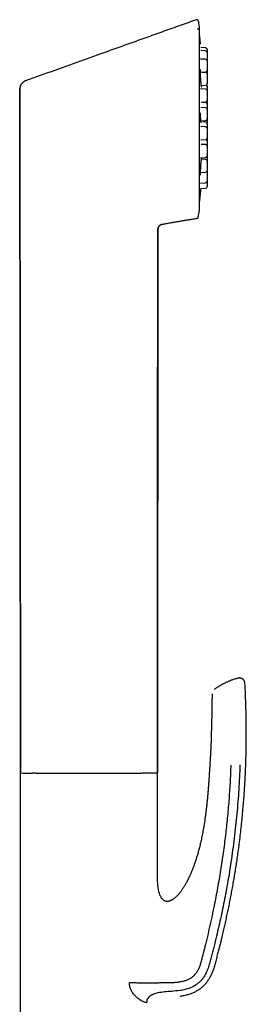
# Model space of a CAD drawing. Header units: millimetres. Extents: x 8 to 916, y 12 to 932.
# Tile 71 of 72: x 674 to 715, y 754 to 932. Entities that reach past the tile are written whole.
import ezdxf

# ---------------------------------------------------------------- set-up
doc = ezdxf.new("R2010")
doc.units = ezdxf.units.MM

msp = doc.modelspace()

# ---------------------------------------------------------------- linework, layer by layer
at = {"color": 7, "linetype": 'Continuous', "lineweight": 30}
for p, q in [((706.26, 932.48), (706.26, 932.46)), ((707.93, 926.86), (707.04, 926.9)), ((707.93, 927.4), (707.07, 927.45)), ((707.93, 925.33), (707.02, 925.37)), ((707.93, 922.95), (707.02, 923)), ((707.36, 922.98), (707.93, 923.01)), ((674.71, 920.96), (674.79, 921.04)), ((675.55, 921.51), (675.54, 921.52)), ((674.31, 920.03), (674.31, 920.08)), ((674.31, 920.03), (674.32, 920.02)), ((674.44, 796.25), (674.31, 920.03)), ((707.93, 919.94), (707.03, 919.99)), ((707.16, 920.59), (707.93, 920.63)), ((707.11, 917.58), (707.93, 917.62)), ((707.93, 917.49), (707.37, 917.52)), ((707.93, 916.56), (707.06, 916.61)), ((707.07, 914.2), (707.93, 914.24)), ((707.93, 913.97), (707.4, 914)), ((707.93, 913.11), (707.09, 913.16)), ((707.04, 910.75), (707.93, 910.8)), ((707.93, 909.91), (707.14, 909.95)), ((707.02, 907.54), (707.93, 907.59)), ((707.93, 907.23), (707.19, 907.26)), ((707.02, 904.86), (707.93, 904.91)), ((707.03, 902.94), (707.93, 902.99)), ((707.06, 901.96), (707.93, 902)), ((706.61, 896.83), (706.61, 896.81)), ((699.31, 894.41), (699.21, 796.25)), ((699.96, 895.47), (699.96, 895.47)), ((709.1, 810.54), (709.08, 808.75)), ((709.1, 810.54), (709.1, 810.54)), ((674.41, 796.25), (674.41, 734.75)), ((699.21, 778.75), (699.21, 796.25)), ((697.24, 754.64), (697.05, 754.73))]:
    msp.add_line(p, q, dxfattribs=at)
at = {"color": 7, "linetype": 'Continuous', "lineweight": 30, "flags": 128}
for points in [[(674.31, 920.03), (674.37, 857.76), (674.44, 796.25)], [(708.21, 905.1), (708.21, 905.14), (708.21, 905.15)], [(706.6, 896.77), (706.6, 896.77), (706.61, 896.81)], [(699.21, 796.25), (699.26, 845.01), (699.31, 894.41)], [(699.21, 796.25), (699.21, 796.25), (699.2, 796.25), (699.19, 796.24), (699.17, 796.24), (699.14, 796.24), (699.11, 796.24), (699.07, 796.23), (699.03, 796.23), (698.99, 796.23), (698.93, 796.23), (698.88, 796.22), (698.81, 796.22), (698.74, 796.22), (698.67, 796.22), (698.59, 796.21), (698.51, 796.21), (698.42, 796.21), (698.32, 796.21), (698.22, 796.2), (698.11, 796.2), (698, 796.2), (697.89, 796.2), (697.77, 796.2), (697.64, 796.19), (697.51, 796.19), (697.38, 796.19), (697.24, 796.19), (697.09, 796.18), (696.94, 796.18), (696.79, 796.18), (696.63, 796.18), (696.47, 796.18), (696.3, 796.17), (696.13, 796.17), (695.96, 796.17), (695.78, 796.17), (695.59, 796.17), (695.41, 796.17), (695.22, 796.16), (695.02, 796.16), (694.82, 796.16), (694.62, 796.16), (694.41, 796.16), (694.2, 796.16), (693.99, 796.15), (693.78, 796.15), (693.56, 796.15), (693.34, 796.15), (693.11, 796.15), (692.88, 796.15), (692.65, 796.15), (692.42, 796.14), (692.18, 796.14), (691.95, 796.14), (691.71, 796.14), (691.46, 796.14), (691.22, 796.14), (690.97, 796.14), (690.72, 796.14), (690.47, 796.14), (690.22, 796.14), (689.97, 796.14), (689.72, 796.13), (689.46, 796.13), (689.2, 796.13), (688.94, 796.13), (688.68, 796.13), (688.42, 796.13), (688.16, 796.13), (687.9, 796.13), (687.64, 796.13), (687.38, 796.13), (687.12, 796.13), (686.85, 796.13), (686.59, 796.13), (686.33, 796.13), (686.07, 796.13), (685.8, 796.13), (685.54, 796.13), (685.28, 796.13), (685.02, 796.13), (684.76, 796.13), (684.5, 796.13), (684.25, 796.13), (683.99, 796.13), (683.73, 796.14), (683.48, 796.14), (683.23, 796.14), (682.98, 796.14), (682.73, 796.14), (682.48, 796.14), (682.24, 796.14), (681.99, 796.14), (681.75, 796.14), (681.51, 796.14), (681.28, 796.14), (681.04, 796.15), (680.81, 796.15), (680.58, 796.15), (680.36, 796.15), (680.14, 796.15), (679.92, 796.15), (679.7, 796.15), (679.49, 796.15), (679.27, 796.16), (679.07, 796.16), (678.86, 796.16), (678.66, 796.16), (678.47, 796.16), (678.28, 796.16), (678.09, 796.17), (677.9, 796.17), (677.72, 796.17), (677.55, 796.17), (677.37, 796.17), (677.2, 796.18), (677.04, 796.18), (676.88, 796.18), (676.73, 796.18), (676.58, 796.18)], [(699.21, 796.25), (699.21, 796.25), (699.21, 796.25)]]:
    msp.add_lwpolyline(points, dxfattribs=at)
at = {"color": 7, "linetype": 'Continuous', "lineweight": 30}
for centre, radius, start, end in [((706.36, 932.2), 0.3, 9.2084, 109.4591), ((598.06, 914.65), 110.01, 8.7304, 9.2031), ((706.52, 930.62), 0.2, 7.0691, 110.0453), ((707.91, 927.1), 0.3, 0.0048, 87.0001), ((707.91, 926.56), 0.3, 0.0048, 87.0001), ((707.91, 925.03), 0.3, 0.0048, 87.0001), ((707.91, 923.31), 0.3, 273.0001, 0.0048), ((707.91, 922.65), 0.3, 0.0048, 87.0001), ((707.91, 920.93), 0.3, 273.0001, 0.0048), ((707.91, 920.87), 0.3, 303.499, 0.0048), ((707.91, 919.64), 0.3, 0.0048, 87.0001), ((707.91, 920.37), 0.3, 0.0048, 69.202), ((707.91, 920.49), 0.3, 0.0048, 39.3676), ((707.91, 917.92), 0.3, 273.0001, 0.0048), ((707.91, 917.19), 0.3, 0.0048, 87.0001), ((707.91, 916.26), 0.3, 0.0048, 87.0001), ((707.91, 914.54), 0.3, 273.0001, 0.0048), ((707.91, 913.67), 0.3, 0.0048, 87.0001), ((707.91, 912.82), 0.3, 0.0048, 87.0001), ((707.91, 911.1), 0.3, 273.0001, 0.0048), ((707.91, 910.52), 0.3, 0.0048, 73.9867), ((707.91, 909.61), 0.3, 0.0048, 87.0001), ((707.91, 907.89), 0.3, 273.0001, 0.0048), ((707.91, 906.93), 0.3, 0.0048, 87.0001), ((707.91, 905.21), 0.3, 273.0001, 0.0048), ((707.91, 905.01), 0.3, 0.0048, 19.6342), ((707.91, 903.29), 0.3, 273.0001, 0.0048), ((707.91, 902.3), 0.3, 273.0001, 0.0048), ((598.06, 914.65), 110.01, 350.6773, 351.2697), ((706.32, 896.86), 0.3, 279.2981, 314.2633), ((674.44, 796.2), 0.0617, 92.0973, 119.7175), ((676.31, 822.33), 26.15, 265.8433, 270.5915)]:
    msp.add_arc(centre, radius, start, end, dxfattribs=at)
for points, knots in [([(706.26, 932.48), (705.27, 932.13), (703.32, 931.44), (700.39, 930.4), (697.48, 929.36), (694.58, 928.32), (691.7, 927.29), (688.89, 926.28), (686.15, 925.3), (683.48, 924.34), (680.82, 923.39), (678.17, 922.45), (676.41, 921.83), (675.53, 921.52)], [0, 0, 0, 0, 0.095813, 0.191113, 0.285902, 0.380178, 0.473945, 0.567201, 0.654663, 0.741673, 0.828232, 0.914341, 1, 1, 1, 1]), ([(706.8, 914.49), (706.8, 914.53), (706.8, 914.67), (706.8, 914.89), (706.8, 915.16), (706.8, 915.42), (706.8, 915.68), (706.8, 915.95), (706.8, 916.21), (706.8, 916.48), (706.8, 916.74), (706.8, 917), (706.8, 917.26), (706.8, 917.53), (706.8, 917.79), (706.8, 918.05), (706.8, 918.31), (706.8, 918.56), (706.8, 918.82), (706.8, 919.08), (706.8, 919.33), (706.8, 919.59), (706.8, 919.84), (706.8, 920.09), (706.8, 920.34), (706.8, 920.59), (706.8, 920.83), (706.8, 921.08), (706.8, 921.32), (706.8, 921.57), (706.8, 921.81), (706.8, 922.04), (706.8, 922.28), (706.8, 922.52), (706.8, 922.75), (706.8, 922.98), (706.8, 923.21), (706.8, 923.43), (706.8, 923.66), (706.8, 923.88), (706.8, 924.1), (706.8, 924.32), (706.8, 924.53), (706.8, 924.74), (706.8, 924.95), (706.8, 925.16), (706.8, 925.36), (706.8, 925.57), (706.8, 925.76), (706.8, 925.96), (706.8, 926.15), (706.8, 926.34), (706.8, 926.53), (706.8, 926.72), (706.8, 926.9), (706.8, 927.08), (706.8, 927.25), (706.8, 927.42), (706.8, 927.59), (706.8, 927.76), (706.8, 927.92), (706.8, 928.08), (706.8, 928.23), (706.8, 928.38), (706.8, 928.53), (706.8, 928.68), (706.8, 928.82), (706.8, 928.96), (706.8, 929.09), (706.8, 929.22), (706.8, 929.35), (706.8, 929.47), (706.8, 929.59), (706.8, 929.71), (706.8, 929.82), (706.8, 929.92), (706.8, 930.03), (706.8, 930.13), (706.8, 930.23), (706.8, 930.32), (706.8, 930.41), (706.8, 930.49), (706.8, 930.57), (706.8, 930.65), (706.8, 930.72), (706.8, 930.79), (706.8, 930.85), (706.8, 930.91), (706.8, 930.97), (706.8, 931.02), (706.8, 931.07), (706.8, 931.11), (706.8, 931.15), (706.8, 931.18), (706.8, 931.22), (706.8, 931.24), (706.8, 931.26), (706.8, 931.28), (706.8, 931.3), (706.8, 931.31), (706.8, 931.31), (706.8, 931.31), (706.8, 931.32), (706.8, 931.32), (706.8, 931.32), (706.8, 931.33), (706.8, 931.33), (706.8, 931.34), (706.8, 931.34), (706.8, 931.34)], [0, 0, 0, 0, 0.005295, 0.015357, 0.025419, 0.035481, 0.045542, 0.055604, 0.065666, 0.075728, 0.08579, 0.095851, 0.105913, 0.115975, 0.126037, 0.136098, 0.14616, 0.156222, 0.166284, 0.176345, 0.186407, 0.196469, 0.206531, 0.216592, 0.226654, 0.236716, 0.246778, 0.25684, 0.266901, 0.276963, 0.287025, 0.297087, 0.307148, 0.31721, 0.327272, 0.337334, 0.347395, 0.357457, 0.367519, 0.377581, 0.387643, 0.397704, 0.407766, 0.417828, 0.42789, 0.437951, 0.448013, 0.458075, 0.468137, 0.478199, 0.48826, 0.498322, 0.508384, 0.518446, 0.528507, 0.538569, 0.548631, 0.558693, 0.568755, 0.578816, 0.588878, 0.59894, 0.609002, 0.619064, 0.629125, 0.639187, 0.649249, 0.659311, 0.669373, 0.679435, 0.689496, 0.699558, 0.70962, 0.719682, 0.729744, 0.739806, 0.749868, 0.75993, 0.769992, 0.780053, 0.790115, 0.800178, 0.81024, 0.820302, 0.830364, 0.840426, 0.850488, 0.860551, 0.870614, 0.880676, 0.890739, 0.900803, 0.910867, 0.920932, 0.930997, 0.941065, 0.951136, 0.961213, 0.971303, 0.981425, 0.991659, 0.995318, 0.997203, 0.998212, 0.998906, 0.999285, 0.999587, 0.999936, 1, 1, 1, 1]), ([(707.01, 928.08), (706.99, 928.32), (706.94, 928.8), (706.87, 929.44), (706.82, 929.85), (706.8, 930.02)], [0, 0, 0, 0, 0.364532, 0.744506, 1, 1, 1, 1]), ([(708.21, 927.1), (708.21, 927.1), (708.21, 927.11), (708.21, 927.1), (708.21, 927.09), (708.21, 927.07), (708.21, 927.04), (708.21, 927.01), (708.21, 926.96), (708.21, 926.91), (708.21, 926.85), (708.21, 926.78), (708.21, 926.72), (708.21, 926.66), (708.21, 926.61), (708.21, 926.58), (708.21, 926.56)], [0, 0, 0, 0, 0.008023, 0.086821, 0.16504, 0.243387, 0.32257, 0.408027, 0.492712, 0.577528, 0.663373, 0.748831, 0.833516, 0.890003, 0.946816, 1, 1, 1, 1]), ([(708.21, 926.56), (708.21, 926.56), (708.21, 926.56), (708.21, 926.55), (708.21, 926.54), (708.21, 926.52), (708.21, 926.49), (708.21, 926.46), (708.21, 926.41), (708.21, 926.36), (708.21, 926.3), (708.21, 926.23), (708.21, 926.17), (708.21, 926.11), (708.21, 926.06), (708.21, 925.99), (708.21, 925.9), (708.21, 925.8), (708.21, 925.7), (708.21, 925.61), (708.21, 925.53), (708.21, 925.45), (708.21, 925.37), (708.21, 925.29), (708.21, 925.22), (708.21, 925.15), (708.21, 925.08), (708.21, 925.05), (708.21, 925.03)], [0, 0, 0, 0, 0.003901, 0.04222, 0.080256, 0.118355, 0.15686, 0.198416, 0.239597, 0.280841, 0.322586, 0.364143, 0.405324, 0.432793, 0.46042, 0.488333, 0.53933, 0.590029, 0.641247, 0.679566, 0.717602, 0.755701, 0.794206, 0.835762, 0.876943, 0.918187, 0.959933, 1, 1, 1, 1]), ([(708.21, 925.03), (708.21, 925.03), (708.21, 925.03), (708.21, 925.02), (708.21, 925.01), (708.21, 924.99), (708.21, 924.96), (708.21, 924.93), (708.21, 924.88), (708.21, 924.83), (708.21, 924.77), (708.21, 924.7), (708.21, 924.64), (708.21, 924.58), (708.21, 924.53), (708.21, 924.46), (708.21, 924.37), (708.21, 924.27), (708.21, 924.17), (708.21, 924.08), (708.21, 924), (708.21, 923.92), (708.21, 923.84), (708.21, 923.76), (708.21, 923.69), (708.21, 923.62), (708.21, 923.55), (708.21, 923.49), (708.21, 923.45), (708.21, 923.41), (708.21, 923.39), (708.21, 923.36), (708.21, 923.33), (708.21, 923.31), (708.21, 923.31), (708.21, 923.31)], [0, 0, 0, 0, 0.0030607, 0.0331214, 0.0629609, 0.0928497, 0.1230571, 0.1556583, 0.1879647, 0.2203209, 0.2530701, 0.2856714, 0.3179778, 0.3395271, 0.3612007, 0.383099, 0.4231059, 0.4628796, 0.5030607, 0.5331214, 0.5629609, 0.5928497, 0.6230571, 0.6556583, 0.6879647, 0.7203209, 0.7530701, 0.7856714, 0.8179778, 0.8395271, 0.8612007, 0.883099, 0.9231059, 0.9628796, 1, 1, 1, 1]), ([(707.22, 920.31), (707.22, 920.32), (707.22, 920.32), (707.21, 920.33), (707.21, 920.34), (707.21, 920.36), (707.2, 920.38), (707.2, 920.4), (707.19, 920.42), (707.19, 920.45), (707.18, 920.48), (707.17, 920.53), (707.16, 920.59), (707.16, 920.65), (707.15, 920.73), (707.13, 920.82), (707.12, 920.91), (707.11, 921.01), (707.1, 921.12), (707.09, 921.24), (707.08, 921.36), (707.07, 921.48), (707.06, 921.61), (707.06, 921.75), (707.05, 921.88), (707.04, 922.01), (707.03, 922.14), (707.03, 922.27), (707.02, 922.4), (707.02, 922.52), (707.02, 922.64), (707.02, 922.75), (707.02, 922.86), (707.02, 922.95), (707.02, 923.04), (707.02, 923.11), (707.02, 923.17), (707.02, 923.22), (707.02, 923.25), (707.02, 923.29), (707.03, 923.32), (707.03, 923.35), (707.03, 923.38), (707.03, 923.41), (707.04, 923.43), (707.04, 923.45), (707.04, 923.45), (707.04, 923.46), (707.04, 923.46), (707.04, 923.46)], [0, 0, 0, 0, 0.013325, 0.033476, 0.051574, 0.065769, 0.077866, 0.088193, 0.099108, 0.111064, 0.128293, 0.147308, 0.168106, 0.192863, 0.21816, 0.244005, 0.270409, 0.297389, 0.324966, 0.35317, 0.381876, 0.41103, 0.440306, 0.469514, 0.498662, 0.527751, 0.556783, 0.585763, 0.6147, 0.643614, 0.672513, 0.701406, 0.730104, 0.757256, 0.782591, 0.806097, 0.827768, 0.842816, 0.856831, 0.869817, 0.883208, 0.898168, 0.914688, 0.932753, 0.951998, 0.965367, 0.979162, 0.992949, 1, 1, 1, 1]), ([(708.21, 923.3), (708.21, 923.29), (708.21, 923.26), (708.21, 923.21), (708.21, 923.15), (708.21, 923.08), (708.21, 923.02), (708.21, 922.96), (708.21, 922.91), (708.21, 922.84), (708.21, 922.76), (708.21, 922.69), (708.21, 922.66)], [0, 0, 0, 0, 0.099765, 0.207146, 0.31583, 0.424024, 0.531239, 0.602754, 0.674682, 0.747356, 0.880126, 1, 1, 1, 1]), ([(708.21, 922.65), (708.21, 922.65), (708.21, 922.65), (708.21, 922.65), (708.21, 922.63), (708.21, 922.61), (708.21, 922.59), (708.21, 922.55), (708.21, 922.51), (708.21, 922.45), (708.21, 922.39), (708.21, 922.33), (708.21, 922.26), (708.21, 922.21), (708.21, 922.15), (708.21, 922.08), (708.21, 922), (708.21, 921.89), (708.21, 921.79), (708.21, 921.7), (708.21, 921.62), (708.21, 921.54), (708.21, 921.46), (708.21, 921.39), (708.21, 921.31), (708.21, 921.24), (708.21, 921.18), (708.21, 921.12), (708.21, 921.07), (708.21, 921.04), (708.21, 921.01), (708.21, 920.98), (708.21, 920.95), (708.21, 920.94), (708.21, 920.93), (708.21, 920.93)], [0, 0, 0, 0, 0.003061, 0.033121, 0.062961, 0.09285, 0.123057, 0.155658, 0.187965, 0.220321, 0.25307, 0.285671, 0.317978, 0.339527, 0.361201, 0.383099, 0.423106, 0.46288, 0.503061, 0.533121, 0.562961, 0.59285, 0.623057, 0.655658, 0.687965, 0.720321, 0.75307, 0.785671, 0.817978, 0.839527, 0.861201, 0.883099, 0.923106, 0.96288, 1, 1, 1, 1]), ([(674.78, 921.04), (674.78, 921.04), (674.76, 921.02), (674.73, 920.99), (674.7, 920.95), (674.66, 920.9), (674.59, 920.82), (674.54, 920.74), (674.51, 920.69), (674.5, 920.67), (674.49, 920.65), (674.48, 920.63), (674.46, 920.59), (674.44, 920.55), (674.42, 920.5), (674.39, 920.44), (674.37, 920.37), (674.35, 920.3), (674.33, 920.22), (674.31, 920.13), (674.31, 920.06), (674.31, 920.03)], [0, 0, 0, 0, 0.019378, 0.067475, 0.111646, 0.15521, 0.285058, 0.413524, 0.429482, 0.445633, 0.463471, 0.483771, 0.515342, 0.552626, 0.596007, 0.645753, 0.702099, 0.765297, 0.835675, 0.913691, 1, 1, 1, 1]), ([(675.55, 921.52), (675.53, 921.52), (675.49, 921.5), (675.42, 921.47), (675.37, 921.45), (675.33, 921.43), (675.3, 921.42), (675.26, 921.39), (675.2, 921.36), (675.13, 921.32), (675.06, 921.27), (674.99, 921.22), (674.93, 921.18), (674.88, 921.14), (674.84, 921.1), (674.8, 921.06), (674.78, 921.04), (674.77, 921.03), (674.77, 921.03)], [0, 0, 0, 0, 0.080235, 0.149979, 0.209013, 0.257139, 0.294215, 0.3265, 0.402048, 0.492455, 0.597803, 0.681418, 0.757838, 0.827016, 0.889336, 0.945355, 0.995946, 1, 1, 1, 1]), ([(708.21, 920.93), (708.21, 920.92), (708.21, 920.89), (708.21, 920.87), (708.21, 920.87), (708.21, 920.87)], [0, 0, 0, 0, 0.321006, 0.672218, 1, 1, 1, 1]), ([(674.31, 920.03), (674.31, 920.03), (674.31, 920.03), (674.31, 920.03), (674.31, 920.03)], [0, 0, 0, 0, 0.5, 1, 1, 1, 1]), ([(708.21, 920.49), (708.21, 920.49), (708.21, 920.49), (708.21, 920.49), (708.21, 920.47), (708.21, 920.45), (708.21, 920.43), (708.21, 920.4), (708.21, 920.38), (708.21, 920.38)], [0, 0, 0, 0, 0.0187591, 0.2030034, 0.3858922, 0.5690833, 0.7542263, 0.9540418, 1, 1, 1, 1]), ([(708.21, 920.37), (708.21, 920.37), (708.21, 920.37), (708.21, 920.37), (708.21, 920.36), (708.21, 920.34), (708.21, 920.31), (708.21, 920.27), (708.21, 920.23), (708.21, 920.17), (708.21, 920.11), (708.21, 920.05), (708.21, 919.99), (708.21, 919.93), (708.21, 919.88), (708.21, 919.81), (708.21, 919.73), (708.21, 919.67), (708.21, 919.64)], [0, 0, 0, 0, 0.0067746, 0.073312, 0.1393599, 0.2055169, 0.2723789, 0.3445396, 0.4160478, 0.4876662, 0.5601545, 0.6323154, 0.7038235, 0.7515215, 0.7994946, 0.8479651, 0.9365178, 1, 1, 1, 1]), ([(708.21, 919.64), (708.21, 919.64), (708.21, 919.64), (708.21, 919.64), (708.21, 919.62), (708.21, 919.6), (708.21, 919.58), (708.21, 919.54), (708.21, 919.49), (708.21, 919.44), (708.21, 919.38), (708.21, 919.32), (708.21, 919.25), (708.21, 919.2), (708.21, 919.14), (708.21, 919.07), (708.21, 918.99), (708.21, 918.88), (708.21, 918.78), (708.21, 918.69), (708.21, 918.61), (708.21, 918.53), (708.21, 918.45), (708.21, 918.38), (708.21, 918.3), (708.21, 918.23), (708.21, 918.17), (708.21, 918.11), (708.21, 918.06), (708.21, 918.03), (708.21, 918), (708.21, 917.97), (708.21, 917.94), (708.21, 917.92), (708.21, 917.92), (708.21, 917.92)], [0, 0, 0, 0, 0.003061, 0.033121, 0.062961, 0.09285, 0.123057, 0.155658, 0.187965, 0.220321, 0.25307, 0.285671, 0.317978, 0.339527, 0.361201, 0.383099, 0.423106, 0.46288, 0.503061, 0.533121, 0.562961, 0.59285, 0.623057, 0.655658, 0.687965, 0.720321, 0.75307, 0.785671, 0.817978, 0.839527, 0.861201, 0.883099, 0.923106, 0.96288, 1, 1, 1, 1]), ([(708.21, 917.91), (708.21, 917.91), (708.21, 917.88), (708.21, 917.84), (708.21, 917.77), (708.21, 917.71), (708.21, 917.65), (708.21, 917.6), (708.21, 917.53), (708.21, 917.44), (708.21, 917.33), (708.21, 917.25), (708.21, 917.2), (708.21, 917.19)], [0, 0, 0, 0, 0.037181, 0.143989, 0.250314, 0.355677, 0.425957, 0.496643, 0.568061, 0.698538, 0.828255, 0.959301, 1, 1, 1, 1]), ([(707.13, 913.85), (707.13, 913.85), (707.13, 913.85), (707.12, 913.86), (707.12, 913.88), (707.11, 913.91), (707.1, 913.95), (707.1, 914), (707.09, 914.07), (707.08, 914.14), (707.07, 914.22), (707.06, 914.3), (707.05, 914.4), (707.05, 914.5), (707.04, 914.61), (707.03, 914.73), (707.03, 914.85), (707.02, 914.98), (707.02, 915.11), (707.02, 915.24), (707.02, 915.38), (707.02, 915.52), (707.02, 915.61), (707.02, 915.66), (707.02, 915.67)], [0, 0, 0, 0, 0.021967, 0.055748, 0.088643, 0.131036, 0.171475, 0.209879, 0.265065, 0.319399, 0.362401, 0.407707, 0.456476, 0.508742, 0.56456, 0.613859, 0.665652, 0.719692, 0.774835, 0.829717, 0.884353, 0.93875, 0.992911, 1, 1, 1, 1]), ([(708.21, 917.19), (708.21, 917.19), (708.21, 917.19), (708.21, 917.18), (708.21, 917.17), (708.21, 917.15), (708.21, 917.13), (708.21, 917.09), (708.21, 917.04), (708.21, 916.99), (708.21, 916.93), (708.21, 916.87), (708.21, 916.8), (708.21, 916.75), (708.21, 916.69), (708.21, 916.62), (708.21, 916.54), (708.21, 916.43), (708.21, 916.34), (708.21, 916.28), (708.21, 916.26)], [0, 0, 0, 0, 0.00583, 0.063094, 0.119936, 0.176873, 0.234416, 0.296519, 0.358061, 0.419697, 0.482082, 0.544186, 0.605727, 0.646777, 0.688064, 0.729779, 0.805989, 0.881756, 0.958298, 1, 1, 1, 1]), ([(708.21, 916.26), (708.21, 916.26), (708.21, 916.26), (708.21, 916.26), (708.21, 916.25), (708.21, 916.23), (708.21, 916.2), (708.21, 916.16), (708.21, 916.12), (708.21, 916.06), (708.21, 916), (708.21, 915.94), (708.21, 915.88), (708.21, 915.82), (708.21, 915.76), (708.21, 915.7), (708.21, 915.61), (708.21, 915.5), (708.21, 915.4), (708.21, 915.31), (708.21, 915.23), (708.21, 915.15), (708.21, 915.08), (708.21, 915), (708.21, 914.92), (708.21, 914.85), (708.21, 914.79), (708.21, 914.73), (708.21, 914.68), (708.21, 914.65), (708.21, 914.62), (708.21, 914.59), (708.21, 914.57), (708.21, 914.55), (708.21, 914.54), (708.21, 914.54)], [0, 0, 0, 0, 0.003061, 0.033121, 0.062961, 0.09285, 0.123057, 0.155658, 0.187965, 0.220321, 0.25307, 0.285671, 0.317978, 0.339527, 0.361201, 0.383099, 0.423106, 0.46288, 0.503061, 0.533121, 0.562961, 0.59285, 0.623057, 0.655658, 0.687965, 0.720321, 0.75307, 0.785671, 0.817978, 0.839527, 0.861201, 0.883099, 0.923106, 0.96288, 1, 1, 1, 1]), ([(706.8, 897.95), (706.8, 897.95), (706.8, 897.95), (706.8, 897.96), (706.8, 897.96), (706.8, 897.97), (706.8, 897.97), (706.8, 897.97), (706.8, 897.98), (706.8, 897.98), (706.8, 897.98), (706.8, 897.98), (706.8, 897.99), (706.8, 898), (706.8, 898.01), (706.8, 898.03), (706.8, 898.06), (706.8, 898.09), (706.8, 898.12), (706.8, 898.15), (706.8, 898.2), (706.8, 898.24), (706.8, 898.29), (706.8, 898.34), (706.8, 898.4), (706.8, 898.46), (706.8, 898.53), (706.8, 898.6), (706.8, 898.67), (706.8, 898.75), (706.8, 898.83), (706.8, 898.91), (706.8, 899), (706.8, 899.1), (706.8, 899.19), (706.8, 899.3), (706.8, 899.4), (706.8, 899.51), (706.8, 899.62), (706.8, 899.74), (706.8, 899.86), (706.8, 899.98), (706.8, 900.11), (706.8, 900.24), (706.8, 900.38), (706.8, 900.52), (706.8, 900.66), (706.8, 900.81), (706.8, 900.96), (706.8, 901.11), (706.8, 901.26), (706.8, 901.42), (706.8, 901.59), (706.8, 901.75), (706.8, 901.92), (706.8, 902.1), (706.8, 902.27), (706.8, 902.45), (706.8, 902.63), (706.8, 902.82), (706.8, 903.01), (706.8, 903.2), (706.8, 903.39), (706.8, 903.59), (706.8, 903.79), (706.8, 903.99), (706.8, 904.2), (706.8, 904.4), (706.8, 904.62), (706.8, 904.83), (706.8, 905.04), (706.8, 905.26), (706.8, 905.48), (706.8, 905.7), (706.8, 905.93), (706.8, 906.16), (706.8, 906.39), (706.8, 906.62), (706.8, 906.85), (706.8, 907.08), (706.8, 907.32), (706.8, 907.56), (706.8, 907.8), (706.8, 908.04), (706.8, 908.29), (706.8, 908.53), (706.8, 908.78), (706.8, 909.03), (706.8, 909.28), (706.8, 909.53), (706.8, 909.79), (706.8, 910.04), (706.8, 910.29), (706.8, 910.55), (706.8, 910.81), (706.8, 911.07), (706.8, 911.33), (706.8, 911.59), (706.8, 911.85), (706.8, 912.11), (706.8, 912.37), (706.8, 912.63), (706.8, 912.9), (706.8, 913.16), (706.8, 913.43), (706.8, 913.69), (706.8, 913.95), (706.8, 914.22), (706.8, 914.4), (706.8, 914.49)], [0, 0, 0, 0, 0.0000375, 0.0003765, 0.0006606, 0.0009393, 0.0013151, 0.001839, 0.0026512, 0.0039951, 0.0064054, 0.0113812, 0.0213239, 0.0320754, 0.0423865, 0.0526195, 0.0628284, 0.0730272, 0.083221, 0.0934122, 0.1036017, 0.1137902, 0.1239779, 0.1341653, 0.1443523, 0.154539, 0.1647256, 0.174912, 0.1850983, 0.1952845, 0.2054707, 0.2156568, 0.2258428, 0.2360289, 0.2462148, 0.2564008, 0.2665867, 0.2767727, 0.2869586, 0.2971444, 0.3073303, 0.3175162, 0.327702, 0.3378879, 0.3480737, 0.3582596, 0.3684454, 0.3786312, 0.388817, 0.3990028, 0.4091887, 0.4193745, 0.4295603, 0.4397461, 0.4499319, 0.4601177, 0.4703035, 0.4804892, 0.490675, 0.5008608, 0.5110466, 0.5212324, 0.5314182, 0.541604, 0.5517898, 0.5619755, 0.5721613, 0.5823471, 0.5925329, 0.6027187, 0.6129044, 0.6230902, 0.633276, 0.6434618, 0.6536475, 0.6638333, 0.6740191, 0.6842049, 0.6943906, 0.7045764, 0.7147622, 0.7249479, 0.7351337, 0.7453195, 0.7555053, 0.765691, 0.7758768, 0.7860626, 0.7962483, 0.8064341, 0.8166199, 0.8268057, 0.8369914, 0.8471772, 0.857363, 0.8675487, 0.8777345, 0.8879203, 0.898106, 0.9082918, 0.9184776, 0.9286633, 0.9388491, 0.9490349, 0.9592207, 0.9694064, 0.9795922, 0.989778, 1, 1, 1, 1]), ([(708.21, 914.53), (708.21, 914.53), (708.21, 914.53), (708.21, 914.53), (708.21, 914.52), (708.21, 914.5), (708.21, 914.47), (708.21, 914.43), (708.21, 914.39), (708.21, 914.33), (708.21, 914.27), (708.21, 914.21), (708.21, 914.15), (708.21, 914.09), (708.21, 914.04), (708.21, 913.97), (708.21, 913.88), (708.21, 913.78), (708.21, 913.71), (708.21, 913.68)], [0, 0, 0, 0, 0.006134, 0.066382, 0.126186, 0.186089, 0.24663, 0.31197, 0.376718, 0.441566, 0.507202, 0.572541, 0.63729, 0.680479, 0.723917, 0.767805, 0.847987, 0.927701, 1, 1, 1, 1]), ([(708.21, 913.67), (708.21, 913.67), (708.21, 913.67), (708.21, 913.67), (708.21, 913.66), (708.21, 913.64), (708.21, 913.61), (708.21, 913.57), (708.21, 913.53), (708.21, 913.48), (708.21, 913.42), (708.21, 913.35), (708.21, 913.29), (708.21, 913.23), (708.21, 913.18), (708.21, 913.11), (708.21, 913.02), (708.21, 912.92), (708.21, 912.85), (708.21, 912.82)], [0, 0, 0, 0, 0.006134, 0.066382, 0.126186, 0.186089, 0.24663, 0.31197, 0.376718, 0.441566, 0.507202, 0.572541, 0.63729, 0.680479, 0.723917, 0.767805, 0.847987, 0.927701, 1, 1, 1, 1]), ([(708.21, 912.81), (708.21, 912.81), (708.21, 912.82), (708.21, 912.81), (708.21, 912.8), (708.21, 912.78), (708.21, 912.75), (708.21, 912.72), (708.21, 912.67), (708.21, 912.62), (708.21, 912.56), (708.21, 912.49), (708.21, 912.43), (708.21, 912.37), (708.21, 912.32), (708.21, 912.25), (708.21, 912.16), (708.21, 912.06), (708.21, 911.96), (708.21, 911.87), (708.21, 911.79), (708.21, 911.71), (708.21, 911.63), (708.21, 911.55), (708.21, 911.48), (708.21, 911.41), (708.21, 911.34), (708.21, 911.28), (708.21, 911.24), (708.21, 911.2), (708.21, 911.18), (708.21, 911.15), (708.21, 911.12), (708.21, 911.1), (708.21, 911.1), (708.21, 911.1)], [0, 0, 0, 0, 0.0030607, 0.0331214, 0.0629609, 0.0928497, 0.1230571, 0.1556583, 0.1879647, 0.2203209, 0.2530701, 0.2856714, 0.3179778, 0.3395271, 0.3612007, 0.383099, 0.4231059, 0.4628796, 0.5030607, 0.5331214, 0.5629609, 0.5928497, 0.6230571, 0.6556583, 0.6879647, 0.7203209, 0.7530701, 0.7856714, 0.8179778, 0.8395271, 0.8612007, 0.883099, 0.9231059, 0.9628796, 1, 1, 1, 1]), ([(708.21, 911.09), (708.21, 911.07), (708.21, 911.03), (708.21, 910.94), (708.21, 910.85), (708.21, 910.76), (708.21, 910.68), (708.21, 910.6), (708.21, 910.54), (708.21, 910.52), (708.21, 910.52)], [0, 0, 0, 0, 0.0665663, 0.2512549, 0.4378349, 0.5774212, 0.7159805, 0.8547689, 0.995036, 1, 1, 1, 1]), ([(708.21, 910.52), (708.21, 910.52), (708.21, 910.52), (708.21, 910.52), (708.21, 910.51), (708.21, 910.49), (708.21, 910.46), (708.21, 910.42), (708.21, 910.38), (708.21, 910.32), (708.21, 910.26), (708.21, 910.2), (708.21, 910.14), (708.21, 910.08), (708.21, 910.02), (708.21, 909.96), (708.21, 909.87), (708.21, 909.76), (708.21, 909.68), (708.21, 909.62), (708.21, 909.61)], [0, 0, 0, 0, 0.0059, 0.063843, 0.12136, 0.178971, 0.237197, 0.300037, 0.362309, 0.424677, 0.487802, 0.550643, 0.612914, 0.654451, 0.696228, 0.738438, 0.815553, 0.892218, 0.969669, 1, 1, 1, 1]), ([(708.21, 909.61), (708.21, 909.61), (708.21, 909.61), (708.21, 909.6), (708.21, 909.59), (708.21, 909.57), (708.21, 909.55), (708.21, 909.51), (708.21, 909.46), (708.21, 909.41), (708.21, 909.35), (708.21, 909.29), (708.21, 909.22), (708.21, 909.17), (708.21, 909.11), (708.21, 909.04), (708.21, 908.96), (708.21, 908.85), (708.21, 908.75), (708.21, 908.66), (708.21, 908.58), (708.21, 908.5), (708.21, 908.42), (708.21, 908.35), (708.21, 908.27), (708.21, 908.2), (708.21, 908.14), (708.21, 908.08), (708.21, 908.03), (708.21, 908), (708.21, 907.97), (708.21, 907.94), (708.21, 907.91), (708.21, 907.89), (708.21, 907.89), (708.21, 907.89)], [0, 0, 0, 0, 0.003061, 0.033121, 0.062961, 0.09285, 0.123057, 0.155658, 0.187965, 0.220321, 0.25307, 0.285671, 0.317978, 0.339527, 0.361201, 0.383099, 0.423106, 0.46288, 0.503061, 0.533121, 0.562961, 0.59285, 0.623057, 0.655658, 0.687965, 0.720321, 0.75307, 0.785671, 0.817978, 0.839527, 0.861201, 0.883099, 0.923106, 0.96288, 1, 1, 1, 1]), ([(707.03, 904.37), (707.03, 904.37), (707.03, 904.37), (707.03, 904.37), (707.03, 904.38), (707.03, 904.39), (707.03, 904.41), (707.02, 904.42), (707.02, 904.45), (707.02, 904.49), (707.02, 904.54), (707.02, 904.6), (707.02, 904.67), (707.02, 904.75), (707.02, 904.84), (707.02, 904.94), (707.02, 905.04), (707.02, 905.15), (707.03, 905.26), (707.03, 905.37), (707.04, 905.49), (707.04, 905.61), (707.05, 905.73), (707.06, 905.86), (707.07, 905.98), (707.08, 906.1), (707.08, 906.23), (707.09, 906.35), (707.1, 906.47), (707.11, 906.59), (707.13, 906.7), (707.14, 906.81), (707.15, 906.92), (707.16, 907.02), (707.17, 907.11), (707.18, 907.19), (707.19, 907.26), (707.2, 907.32), (707.21, 907.38), (707.22, 907.43), (707.23, 907.47), (707.23, 907.5), (707.24, 907.52), (707.24, 907.53), (707.24, 907.53), (707.24, 907.53), (707.24, 907.53)], [0, 0, 0, 0, 0.005337, 0.020893, 0.034286, 0.04506, 0.053201, 0.0665, 0.082768, 0.102023, 0.124212, 0.14932, 0.176976, 0.204906, 0.232735, 0.260474, 0.288134, 0.315729, 0.343274, 0.370791, 0.398266, 0.425563, 0.452692, 0.479815, 0.507033, 0.534352, 0.561773, 0.589296, 0.616925, 0.644667, 0.672539, 0.700551, 0.72871, 0.756981, 0.784163, 0.809694, 0.83356, 0.859991, 0.884008, 0.905614, 0.92701, 0.950301, 0.965943, 0.982813, 0.994762, 1, 1, 1, 1]), ([(708.21, 907.88), (708.21, 907.88), (708.21, 907.85), (708.21, 907.79), (708.21, 907.7), (708.21, 907.6), (708.21, 907.5), (708.21, 907.41), (708.21, 907.33), (708.21, 907.25), (708.21, 907.17), (708.21, 907.09), (708.21, 907.02), (708.21, 906.96), (708.21, 906.94), (708.21, 906.93)], [0, 0, 0, 0, 0.027677, 0.085436, 0.190959, 0.295867, 0.401849, 0.481138, 0.559843, 0.638679, 0.718354, 0.804344, 0.889556, 0.974899, 1, 1, 1, 1]), ([(708.21, 906.93), (708.21, 906.93), (708.21, 906.93), (708.21, 906.92), (708.21, 906.91), (708.21, 906.89), (708.21, 906.86), (708.21, 906.83), (708.21, 906.78), (708.21, 906.73), (708.21, 906.67), (708.21, 906.6), (708.21, 906.54), (708.21, 906.48), (708.21, 906.43), (708.21, 906.36), (708.21, 906.27), (708.21, 906.17), (708.21, 906.07), (708.21, 905.98), (708.21, 905.9), (708.21, 905.82), (708.21, 905.74), (708.21, 905.66), (708.21, 905.59), (708.21, 905.52), (708.21, 905.45), (708.21, 905.39), (708.21, 905.35), (708.21, 905.31), (708.21, 905.29), (708.21, 905.26), (708.21, 905.23), (708.21, 905.21), (708.21, 905.21), (708.21, 905.21)], [0, 0, 0, 0, 0.003061, 0.033121, 0.062961, 0.09285, 0.123057, 0.155658, 0.187965, 0.220321, 0.25307, 0.285671, 0.317978, 0.339527, 0.361201, 0.383099, 0.423106, 0.46288, 0.503061, 0.533121, 0.562961, 0.59285, 0.623057, 0.655658, 0.687965, 0.720321, 0.75307, 0.785671, 0.817978, 0.839527, 0.861201, 0.883099, 0.923106, 0.96288, 1, 1, 1, 1]), ([(708.21, 905.1), (708.21, 905.1), (708.21, 905.1), (708.21, 905.1), (708.21, 905.09), (708.21, 905.07), (708.21, 905.04), (708.21, 905.02), (708.21, 905.01)], [0, 0, 0, 0, 0.020853, 0.225662, 0.428965, 0.632603, 0.838412, 1, 1, 1, 1]), ([(708.21, 905.01), (708.21, 905.01), (708.21, 905.01), (708.21, 905), (708.21, 904.99), (708.21, 904.97), (708.21, 904.94), (708.21, 904.91), (708.21, 904.86), (708.21, 904.81), (708.21, 904.75), (708.21, 904.68), (708.21, 904.62), (708.21, 904.56), (708.21, 904.51), (708.21, 904.44), (708.21, 904.35), (708.21, 904.25), (708.21, 904.15), (708.21, 904.06), (708.21, 903.98), (708.21, 903.9), (708.21, 903.82), (708.21, 903.74), (708.21, 903.67), (708.21, 903.6), (708.21, 903.53), (708.21, 903.47), (708.21, 903.43), (708.21, 903.39), (708.21, 903.37), (708.21, 903.34), (708.21, 903.31), (708.21, 903.29), (708.21, 903.29), (708.21, 903.29)], [0, 0, 0, 0, 0.003061, 0.033121, 0.062961, 0.09285, 0.123057, 0.155658, 0.187965, 0.220321, 0.25307, 0.285671, 0.317978, 0.339527, 0.361201, 0.383099, 0.423106, 0.46288, 0.503061, 0.533121, 0.562961, 0.59285, 0.623057, 0.655658, 0.687965, 0.720321, 0.75307, 0.785671, 0.817978, 0.839527, 0.861201, 0.883099, 0.923106, 0.96288, 1, 1, 1, 1]), ([(708.21, 903.29), (708.21, 903.28), (708.21, 903.23), (708.21, 903.16), (708.21, 903.07), (708.21, 902.99), (708.21, 902.91), (708.21, 902.83), (708.21, 902.76), (708.21, 902.68), (708.21, 902.61), (708.21, 902.55), (708.21, 902.49), (708.21, 902.44), (708.21, 902.41), (708.21, 902.38), (708.21, 902.35), (708.21, 902.32), (708.21, 902.3), (708.21, 902.3), (708.21, 902.3)], [0, 0, 0, 0, 0.017597, 0.091089, 0.146071, 0.200648, 0.255315, 0.310565, 0.370193, 0.429282, 0.488462, 0.548361, 0.607989, 0.667078, 0.706492, 0.746134, 0.786186, 0.859359, 0.932106, 1, 1, 1, 1]), ([(706.8, 899.27), (706.83, 899.51), (706.88, 899.99), (706.96, 900.71), (707.03, 901.35), (707.07, 901.75), (707.08, 901.9)], [0, 0, 0, 0, 0.2692914, 0.5496319, 0.8299725, 1, 1, 1, 1]), ([(699.96, 895.47), (700.07, 895.49), (700.37, 895.55), (700.85, 895.64), (701.4, 895.74), (701.93, 895.84), (702.44, 895.93), (702.94, 896.01), (703.42, 896.09), (703.89, 896.17), (704.35, 896.24), (704.8, 896.32), (705.24, 896.39), (705.66, 896.45), (706.04, 896.51), (706.27, 896.55), (706.37, 896.57)], [0, 0, 0, 0, 0.050843, 0.139332, 0.22532, 0.308853, 0.388549, 0.465964, 0.541137, 0.614111, 0.686349, 0.756382, 0.824252, 0.890002, 0.953674, 1, 1, 1, 1]), ([(699.97, 895.47), (700.23, 895.52), (700.74, 895.62), (701.5, 895.76), (702.25, 895.89), (702.98, 896.01), (703.69, 896.13), (704.38, 896.25), (705.06, 896.35), (705.72, 896.46), (706.15, 896.53), (706.37, 896.57)], [0, 0, 0, 0, 0.1214468, 0.2405646, 0.3573346, 0.4717342, 0.5837379, 0.6913822, 0.7966601, 0.8995425, 1, 1, 1, 1]), ([(706.37, 896.57), (706.39, 896.57), (706.42, 896.58), (706.46, 896.6), (706.49, 896.62), (706.5, 896.63), (706.52, 896.64), (706.55, 896.67), (706.57, 896.7), (706.6, 896.75), (706.61, 896.79), (706.61, 896.82)], [0, 0, 0, 0, 0.152074, 0.279456, 0.348542, 0.40407, 0.450737, 0.544115, 0.668991, 0.822762, 1, 1, 1, 1]), ([(699.3, 894.41), (699.3, 894.43), (699.3, 894.47), (699.3, 894.52), (699.3, 894.57), (699.31, 894.62), (699.32, 894.67), (699.33, 894.71), (699.34, 894.74), (699.34, 894.77), (699.35, 894.79), (699.36, 894.8), (699.36, 894.82), (699.37, 894.83), (699.38, 894.85), (699.39, 894.87), (699.39, 894.9), (699.4, 894.92), (699.41, 894.94), (699.42, 894.95), (699.42, 894.97), (699.43, 894.99), (699.44, 895.01), (699.45, 895.04), (699.47, 895.07), (699.49, 895.1), (699.51, 895.14), (699.54, 895.18), (699.57, 895.22), (699.61, 895.27), (699.66, 895.32), (699.72, 895.37), (699.78, 895.41), (699.84, 895.44), (699.9, 895.46), (699.94, 895.47), (699.96, 895.47)], [0, 0, 0, 0, 0.0417084, 0.0774308, 0.1077989, 0.1340165, 0.1580772, 0.1826241, 0.2102345, 0.2428081, 0.2732708, 0.3080672, 0.3463663, 0.3811733, 0.411321, 0.4427199, 0.4677014, 0.4874133, 0.4959931, 0.5042219, 0.512566, 0.5214728, 0.5417798, 0.5635999, 0.585046, 0.6061213, 0.6385, 0.6701052, 0.7030585, 0.7450692, 0.7957963, 0.8393968, 0.8877366, 0.9227046, 0.9600342, 1, 1, 1, 1]), ([(699.3, 894.41), (699.3, 894.41), (699.3, 894.41), (699.31, 894.41), (699.31, 894.41)], [0, 0, 0, 0, 0.5001307, 1, 1, 1, 1]), ([(699.31, 894.41), (699.31, 894.43), (699.31, 894.48), (699.32, 894.53), (699.32, 894.56), (699.32, 894.57)], [0, 0, 0, 0, 0.448842, 0.830385, 1, 1, 1, 1]), ([(699.97, 895.47), (699.93, 895.46), (699.83, 895.43), (699.7, 895.35), (699.59, 895.25), (699.52, 895.15), (699.44, 895.03), (699.38, 894.87), (699.34, 894.7), (699.33, 894.6), (699.32, 894.57)], [0, 0, 0, 0, 0.113573, 0.243469, 0.393417, 0.47748, 0.568101, 0.750724, 0.90791, 1, 1, 1, 1]), ([(699.32, 894.57), (699.32, 894.57), (699.32, 894.6), (699.33, 894.63), (699.34, 894.67), (699.35, 894.72), (699.36, 894.77), (699.37, 894.83), (699.39, 894.87), (699.39, 894.9), (699.4, 894.91)], [0, 0, 0, 0, 0.061634, 0.174973, 0.291722, 0.415219, 0.574605, 0.748288, 0.929919, 1, 1, 1, 1]), ([(699.68, 895.33), (699.7, 895.35), (699.73, 895.37), (699.79, 895.41), (699.85, 895.43), (699.91, 895.46), (699.95, 895.46), (699.97, 895.47)], [0, 0, 0, 0, 0.2044859, 0.3887161, 0.5892137, 0.8089126, 1, 1, 1, 1]), ([(703.31, 755.89), (703.44, 755.91), (703.7, 755.94), (704.08, 756.01), (704.45, 756.09), (704.8, 756.19), (705.14, 756.29), (705.46, 756.41), (705.76, 756.53), (706.04, 756.67), (706.3, 756.8), (706.54, 756.94), (706.76, 757.09), (706.98, 757.24), (707.17, 757.39), (707.36, 757.55), (707.53, 757.71), (707.69, 757.87), (707.84, 758.03), (708, 758.2), (708.15, 758.39), (708.29, 758.58), (708.42, 758.77), (708.54, 758.96), (708.65, 759.13), (708.75, 759.3), (708.84, 759.46), (708.92, 759.62), (709.01, 759.82), (709.12, 760.06), (709.24, 760.35), (709.36, 760.64), (709.47, 760.98), (709.59, 761.36), (709.71, 761.79), (709.82, 762.22), (709.94, 762.66), (710.05, 763.11), (710.17, 763.56), (710.31, 764.08), (710.45, 764.67), (710.62, 765.33), (710.78, 766), (710.97, 766.77), (711.18, 767.66), (711.4, 768.66), (711.63, 769.67), (711.85, 770.69), (712.07, 771.73), (712.28, 772.79), (712.49, 773.86), (712.69, 774.94), (712.89, 776.04), (713.09, 777.15), (713.27, 778.27), (713.45, 779.38), (713.62, 780.5), (713.8, 781.73), (713.98, 783.07), (714.16, 784.52), (714.33, 785.97), (714.49, 787.43), (714.63, 788.88), (714.75, 790.28), (714.86, 791.62), (714.95, 792.91), (715.01, 793.97), (715.06, 794.8), (715.09, 795.4), (715.12, 795.99), (715.15, 796.56), (715.17, 797.13), (715.19, 797.69), (715.21, 798.24), (715.23, 798.78), (715.24, 799.31), (715.25, 799.82), (715.26, 800.32), (715.27, 800.78), (715.28, 801.18), (715.28, 801.55), (715.29, 801.9), (715.29, 802.25), (715.29, 802.59), (715.29, 802.92), (715.29, 803.23), (715.29, 803.51), (715.29, 803.76), (715.29, 804), (715.29, 804.22), (715.29, 804.39), (715.29, 804.51), (715.29, 804.58), (715.29, 804.63), (715.29, 804.68), (715.29, 804.72), (715.29, 804.75), (715.29, 804.78), (715.29, 804.83), (715.28, 804.89), (715.28, 804.96), (715.28, 805.06), (715.28, 805.17), (715.28, 805.31), (715.28, 805.46), (715.28, 805.63), (715.27, 805.82), (715.27, 806.02), (715.27, 806.25), (715.26, 806.49), (715.26, 806.75), (715.25, 807.03), (715.24, 807.33), (715.24, 807.64), (715.23, 807.97), (715.22, 808.3), (715.21, 808.66), (715.2, 809.03), (715.18, 809.41), (715.17, 809.82), (715.15, 810.22), (715.13, 810.63), (715.12, 811.05), (715.1, 811.47), (715.07, 811.92), (715.06, 812.25), (715.05, 812.44), (715.04, 812.48)], [0, 0, 0, 0, 0.0065138, 0.0129028, 0.0191252, 0.0251817, 0.0309649, 0.036583, 0.0420374, 0.0473316, 0.0520073, 0.0565514, 0.0609635, 0.0652434, 0.0693916, 0.0734088, 0.0772964, 0.0810564, 0.0846901, 0.0881983, 0.092422, 0.0964494, 0.1002805, 0.1039166, 0.1073607, 0.1105584, 0.1135749, 0.1164378, 0.119292, 0.1244198, 0.1295847, 0.1347859, 0.1400236, 0.1472483, 0.1545413, 0.1619409, 0.1694546, 0.1770823, 0.1848238, 0.1926789, 0.2036652, 0.2148657, 0.2262701, 0.2378008, 0.2544641, 0.2713518, 0.2884636, 0.3057991, 0.3233582, 0.3411407, 0.3591465, 0.3773755, 0.3958276, 0.4145027, 0.4330611, 0.4517792, 0.4705108, 0.4892484, 0.5133465, 0.5374564, 0.5615789, 0.5857153, 0.6098665, 0.6340338, 0.6553151, 0.6766103, 0.6979203, 0.7079697, 0.717888, 0.7275952, 0.7370917, 0.7463775, 0.7557492, 0.7648966, 0.7738197, 0.7825187, 0.7909938, 0.7992451, 0.8072728, 0.8134234, 0.8194362, 0.825311, 0.8310481, 0.8366474, 0.842109, 0.8473841, 0.8518244, 0.8560154, 0.8599573, 0.86365, 0.8670937, 0.8682939, 0.8694525, 0.8704384, 0.8712062, 0.8717714, 0.8722359, 0.8727184, 0.8734559, 0.8744521, 0.8757071, 0.8772209, 0.879139, 0.8813566, 0.8838739, 0.8866907, 0.8898071, 0.893223, 0.8969384, 0.9009532, 0.9052675, 0.9098813, 0.9147944, 0.9200069, 0.9252926, 0.9308541, 0.9366914, 0.9428046, 0.9491936, 0.9558584, 0.9627989, 0.9694034, 0.9762397, 0.9833076, 0.9906074, 0.9981388, 1, 1, 1, 1]), ([(713.78, 813.39), (713.78, 813.39), (713.69, 813.37), (713.54, 813.32), (713.32, 813.26), (713.1, 813.19), (712.88, 813.11), (712.66, 813.04), (712.45, 812.96), (712.24, 812.87), (712.03, 812.78), (711.82, 812.69), (711.61, 812.59), (711.4, 812.49), (711.2, 812.39), (711, 812.28), (710.8, 812.17), (710.6, 812.06), (710.41, 811.94), (710.21, 811.82), (710.02, 811.7), (709.84, 811.57), (709.66, 811.45), (709.55, 811.37), (709.5, 811.34)], [0, 0, 0, 0, 0.005547, 0.053726, 0.101872, 0.149985, 0.198063, 0.246108, 0.294118, 0.342094, 0.390034, 0.437939, 0.485808, 0.53364, 0.581436, 0.629194, 0.676914, 0.724595, 0.772237, 0.819839, 0.8674, 0.91492, 0.962397, 1, 1, 1, 1]), ([(715.04, 812.48), (715.04, 812.51), (715.04, 812.56), (715.02, 812.64), (715.01, 812.7), (714.99, 812.75), (714.97, 812.8), (714.94, 812.87), (714.91, 812.94), (714.85, 813.02), (714.79, 813.09), (714.73, 813.16), (714.67, 813.21), (714.61, 813.25), (714.55, 813.29), (714.47, 813.33), (714.39, 813.37), (714.31, 813.39), (714.22, 813.41), (714.11, 813.43), (714.01, 813.43), (713.9, 813.42), (713.82, 813.4), (713.79, 813.39)], [0, 0, 0, 0, 0.0500794, 0.0926703, 0.1268992, 0.1565072, 0.1874557, 0.2198004, 0.2709302, 0.3248167, 0.3789525, 0.4326341, 0.4750808, 0.516942, 0.5581015, 0.6026417, 0.6545342, 0.7030748, 0.75602, 0.8128627, 0.8729758, 0.9356258, 1, 1, 1, 1]), ([(709.08, 808.72), (709.07, 808.47), (709.06, 807.65), (709.04, 806.25), (708.99, 804.54), (708.94, 802.82), (708.88, 801.1), (708.82, 799.96), (708.79, 799.39)], [0, 0, 0, 0, 0.080023, 0.264013, 0.448005, 0.632002, 0.816, 1, 1, 1, 1]), ([(708.79, 799.39), (708.79, 799.31), (708.76, 798.76), (708.73, 798.22), (708.7, 797.75)], [0, 0, 0, 0, 0.140234, 1, 1, 1, 1]), ([(712.49, 797.68), (712.47, 797.14), (712.43, 796.07), (712.35, 794.46), (712.25, 792.86), (712.14, 791.25), (712.01, 789.66), (711.86, 788.08), (711.7, 786.52), (711.52, 784.96), (711.33, 783.39), (711.12, 781.81), (710.89, 780.22), (710.64, 778.63), (710.37, 777.04), (710.09, 775.44), (709.79, 773.83), (709.51, 772.42), (709.26, 771.2), (709.05, 770.18), (708.82, 769.17), (708.6, 768.17), (708.37, 767.18), (708.14, 766.2), (707.92, 765.31), (707.72, 764.51), (707.55, 763.79), (707.37, 763.09), (707.22, 762.52), (707.11, 762.09), (707.02, 761.79), (706.93, 761.49), (706.82, 761.2), (706.7, 760.92), (706.57, 760.64), (706.43, 760.39), (706.28, 760.15), (706.12, 759.93), (705.95, 759.72), (705.77, 759.53), (705.57, 759.35), (705.36, 759.19), (705.14, 759.05), (704.91, 758.92), (704.66, 758.81), (704.4, 758.7), (704.12, 758.61), (703.82, 758.53), (703.52, 758.47), (703.2, 758.41), (702.85, 758.36), (702.44, 758.32), (701.99, 758.29), (701.57, 758.28), (701.17, 758.27), (700.8, 758.26), (700.41, 758.26), (700.02, 758.26), (699.62, 758.25), (699.21, 758.25), (698.8, 758.25), (698.38, 758.25), (697.97, 758.25), (697.57, 758.25), (697.18, 758.25), (696.79, 758.25), (696.4, 758.25), (696.03, 758.25), (695.69, 758.25), (695.37, 758.25), (695.06, 758.26), (694.75, 758.26), (694.45, 758.27), (694.25, 758.27), (694.15, 758.28)], [0, 0, 0, 0, 0.031348, 0.062714, 0.094084, 0.125442, 0.156771, 0.187494, 0.218158, 0.248778, 0.279378, 0.310617, 0.341905, 0.373279, 0.404773, 0.436442, 0.468317, 0.500315, 0.520687, 0.54101, 0.561231, 0.581293, 0.601146, 0.620738, 0.64002, 0.654625, 0.669001, 0.683144, 0.697057, 0.703227, 0.70935, 0.715426, 0.721456, 0.72744, 0.733377, 0.739265, 0.744546, 0.74979, 0.754999, 0.760177, 0.765337, 0.770491, 0.775651, 0.780829, 0.78604, 0.791291, 0.797229, 0.803246, 0.809361, 0.815586, 0.821934, 0.83045, 0.839216, 0.848253, 0.855352, 0.86263, 0.870095, 0.87776, 0.885637, 0.893576, 0.901699, 0.909991, 0.918435, 0.926232, 0.934137, 0.94214, 0.950232, 0.9584, 0.965256, 0.972153, 0.979083, 0.986038, 0.993012, 1, 1, 1, 1]), ([(708.7, 797.75), (708.68, 797.46), (708.65, 796.89), (708.59, 796.05), (708.54, 795.22), (708.48, 794.41), (708.42, 793.61), (708.36, 792.84), (708.3, 792.1), (708.23, 791.41), (708.16, 790.74), (708.09, 790.1), (708.02, 789.46), (707.94, 788.85), (707.86, 788.25), (707.78, 787.66), (707.69, 787.09), (707.6, 786.54), (707.5, 786), (707.41, 785.48), (707.31, 784.98), (707.21, 784.51), (707.12, 784.06), (707.02, 783.62), (706.92, 783.2), (706.82, 782.79), (706.72, 782.4), (706.61, 782.01), (706.51, 781.64), (706.41, 781.28), (706.3, 780.94), (706.2, 780.61), (706.1, 780.3), (705.99, 780), (705.89, 779.7), (705.79, 779.42), (705.69, 779.15), (705.59, 778.89), (705.5, 778.65), (705.41, 778.43), (705.32, 778.22), (705.24, 778.02), (705.16, 777.84), (705.08, 777.67), (705.01, 777.52), (704.95, 777.38), (704.89, 777.26), (704.83, 777.13), (704.76, 776.99), (704.69, 776.85), (704.61, 776.69), (704.52, 776.52), (704.41, 776.32), (704.3, 776.12), (704.17, 775.9), (704.04, 775.68), (703.91, 775.47), (703.77, 775.27), (703.65, 775.08), (703.51, 774.89), (703.36, 774.69), (703.21, 774.5), (703.05, 774.31), (702.89, 774.13), (702.72, 773.95), (702.55, 773.79), (702.38, 773.64), (702.22, 773.51), (702.08, 773.41), (701.95, 773.33), (701.84, 773.26), (701.72, 773.2), (701.61, 773.15), (701.5, 773.11), (701.4, 773.07), (701.29, 773.04), (701.18, 773.02), (701.05, 773.01), (700.92, 773.01), (700.8, 773.02), (700.67, 773.05), (700.55, 773.1), (700.44, 773.15), (700.34, 773.22), (700.23, 773.3), (700.13, 773.39), (700.04, 773.5), (699.95, 773.62), (699.87, 773.75), (699.8, 773.89), (699.72, 774.06), (699.64, 774.25), (699.57, 774.45), (699.52, 774.66), (699.46, 774.88), (699.42, 775.1), (699.38, 775.34), (699.34, 775.59), (699.31, 775.84), (699.28, 776.11), (699.26, 776.37), (699.25, 776.62), (699.24, 776.86), (699.23, 777.05), (699.22, 777.2), (699.22, 777.31), (699.22, 777.42), (699.22, 777.52), (699.22, 777.61), (699.21, 777.7), (699.21, 777.76), (699.21, 777.82), (699.21, 777.85), (699.21, 777.88), (699.21, 777.9), (699.21, 777.93), (699.21, 777.96), (699.21, 778.01), (699.21, 778.08), (699.21, 778.15), (699.21, 778.25), (699.21, 778.35), (699.21, 778.47), (699.21, 778.61), (699.21, 778.7), (699.21, 778.75)], [0, 0, 0, 0, 0.025879, 0.051227, 0.076045, 0.100331, 0.124088, 0.147314, 0.170009, 0.190346, 0.210237, 0.229682, 0.248681, 0.267235, 0.285342, 0.303004, 0.32022, 0.336989, 0.353312, 0.36919, 0.384623, 0.398767, 0.412513, 0.425863, 0.438816, 0.451371, 0.463677, 0.475577, 0.48707, 0.498157, 0.508839, 0.519114, 0.528983, 0.538446, 0.547924, 0.556955, 0.565541, 0.573682, 0.581376, 0.588624, 0.595425, 0.601781, 0.60769, 0.613153, 0.61817, 0.622741, 0.62677, 0.630999, 0.635473, 0.64019, 0.645152, 0.651456, 0.658114, 0.665127, 0.672494, 0.680215, 0.688292, 0.694886, 0.7017, 0.708731, 0.715981, 0.723404, 0.730601, 0.73839, 0.745763, 0.752722, 0.759267, 0.765395, 0.77111, 0.775123, 0.778902, 0.782716, 0.786929, 0.789957, 0.79316, 0.796541, 0.800107, 0.803849, 0.807702, 0.811522, 0.815317, 0.819087, 0.822827, 0.826536, 0.830208, 0.834573, 0.838921, 0.843272, 0.847613, 0.851948, 0.858136, 0.864316, 0.870509, 0.876914, 0.88358, 0.890513, 0.897713, 0.905179, 0.912909, 0.920898, 0.928792, 0.936349, 0.943567, 0.950447, 0.95376, 0.956989, 0.960134, 0.963194, 0.966083, 0.968583, 0.970682, 0.97219, 0.973392, 0.973953, 0.97459, 0.975309, 0.976348, 0.977812, 0.979703, 0.98202, 0.984763, 0.987933, 0.991529, 0.995551, 1, 1, 1, 1]), ([(714.15, 797.69), (714.08, 796.21), (713.96, 793.27), (713.6, 788.86), (713.13, 784.46), (712.53, 780.08), (711.85, 775.96), (711.11, 772.11), (710.33, 768.51), (709.69, 765.82), (709.24, 764.03), (709.01, 763.14), (708.77, 762.25), (708.54, 761.36), (708.22, 760.5), (707.85, 759.74), (707.44, 759.09), (707, 758.57), (706.49, 758.1), (705.86, 757.67), (705.09, 757.31), (704.22, 757.03), (703.61, 756.93), (703.31, 756.88)], [0, 0, 0, 0, 0.100118, 0.200225, 0.300317, 0.400397, 0.500464, 0.58384, 0.667207, 0.750568, 0.771408, 0.792247, 0.813086, 0.833919, 0.854718, 0.8755, 0.891066, 0.906639, 0.922195, 0.937735, 0.958479, 0.979224, 1, 1, 1, 1]), ([(696.63, 754.9), (696.49, 754.96), (696.23, 755.08), (695.9, 755.31), (695.64, 755.51), (695.45, 755.68), (695.26, 755.86), (694.99, 756.15), (694.67, 756.55), (694.37, 757.1), (694.18, 757.68), (694.16, 758.08), (694.15, 758.28)], [0, 0, 0, 0, 0.127782, 0.252442, 0.314117, 0.375606, 0.437115, 0.498847, 0.642797, 0.77029, 0.886942, 1, 1, 1, 1]), ([(703.31, 756.88), (702.82, 756.83), (701.88, 756.73), (700.53, 756.65), (699.41, 756.49), (698.63, 756.28), (698.15, 756.06), (697.84, 755.86), (697.57, 755.61), (697.38, 755.31), (697.27, 754.98), (697.25, 754.75), (697.24, 754.64)], [0, 0, 0, 0, 0.210823, 0.404628, 0.577574, 0.693787, 0.748434, 0.801209, 0.85243, 0.902333, 0.951441, 1, 1, 1, 1])]:
    msp.add_open_spline(points, degree=3, knots=knots, dxfattribs=at)
msp.add_open_spline([(697.05, 754.73), (696.98, 754.76), (696.84, 754.82), (696.7, 754.87), (696.63, 754.9)], degree=3, dxfattribs=at)

doc.saveas('drawing.dxf')
